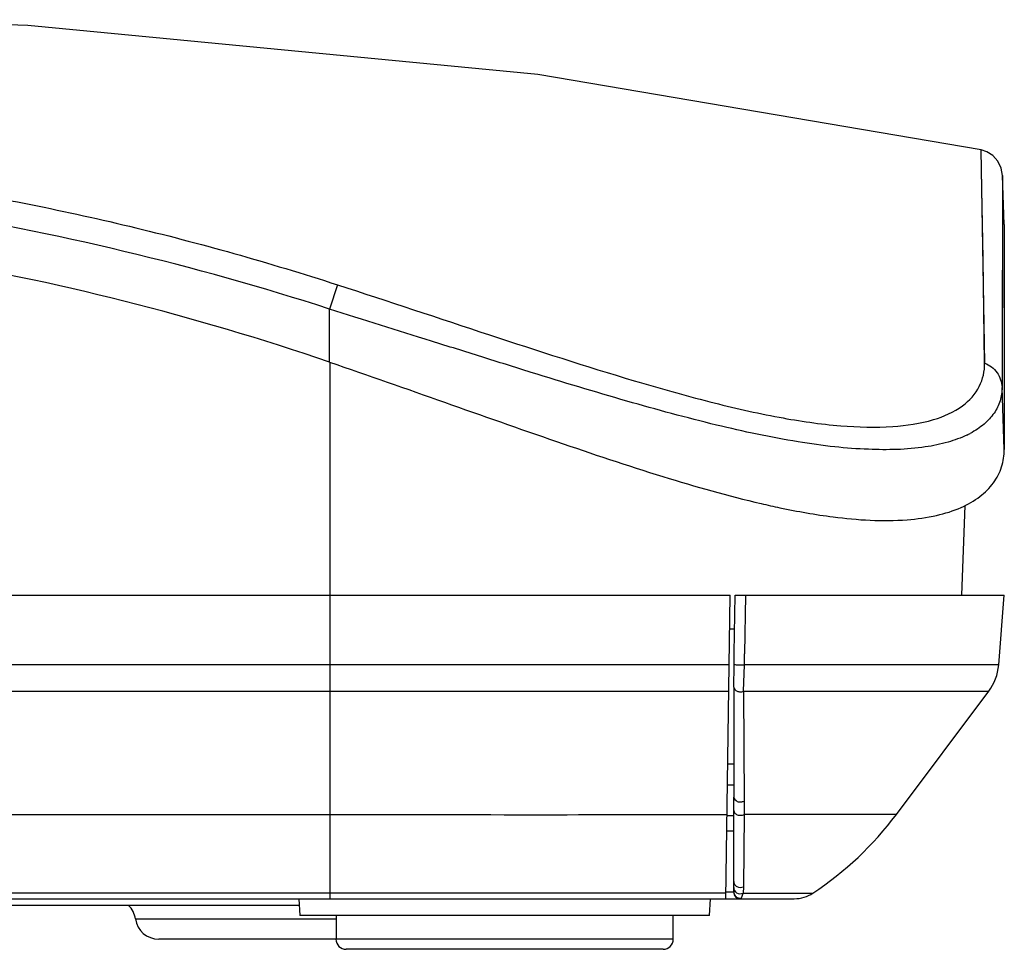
# Model space of a CAD drawing. Header units: inches. Extents: x 0 to 17, y 0 to 11.
# Tile 3 of 23: x 4.023 to 4.597, y 4.105 to 4.648. Entities that reach past the tile are written whole.
import ezdxf

# ---------------------------------------------------------------- set-up
doc = ezdxf.new("R2010")
doc.units = ezdxf.units.IN
doc.header["$LTSCALE"] = 0.935
doc.header["$MEASUREMENT"] = 0
doc.layers.get('0').update_dxf_attribs({"linetype": 'CONTINUOUS'})
doc.layers.add('1', color=7, linetype='CONTINUOUS')

msp = doc.modelspace()

# ---------------------------------------------------------------- linework, layer by layer
at = {"color": 7, "linetype": 'Continuous'}
for p, q in [((4.02749, 4.64452), (3.91605, 4.6479)), ((4.58588, 4.44744), (4.58383, 4.57185)), ((4.59731, 4.5283), (4.59631, 4.55703)), ((4.59628, 4.55703), (4.59623, 4.5258)), ((4.59628, 4.55703), (4.59631, 4.55687)), ((4.59631, 4.55687), (4.59629, 4.54917)), ((4.59627, 4.54103), (4.59625, 4.53405)), ((4.59625, 4.53405), (4.59623, 4.52579)), ((4.59623, 4.5258), (4.59602, 4.43327)), ((4.59731, 4.5283), (4.59731, 4.39752)), ((4.59729, 4.5113), (4.59728, 4.4904)), ((4.20805, 4.49315), (4.20348, 4.47899)), ((4.59728, 4.4904), (4.59728, 4.47317)), ((4.59614, 4.48719), (4.59609, 4.45823)), ((4.20349, 4.44799), (4.20348, 4.47899)), ((4.59728, 4.47317), (4.59728, 4.45275)), ((4.59609, 4.45823), (4.59606, 4.4419)), ((4.20359, 4.44799), (4.20365, 4.31192)), ((4.59728, 4.45275), (4.59728, 4.43071)), ((4.59606, 4.4419), (4.59605, 4.43324)), ((4.59731, 4.39708), (4.59605, 4.43324)), ((4.59728, 4.43071), (4.59729, 4.41449)), ((4.59729, 4.41449), (4.59731, 4.39708)), ((4.5742, 4.36429), (4.57237, 4.31192)), ((4.43704, 4.29223), (4.43993, 4.29223)), ((4.18582, 4.13081), (3.2371, 4.13081))]:
    msp.add_line(p, q, dxfattribs=at)
for points in [[(4.58385, 4.57186), (4.32505, 4.61586), (4.02749, 4.64452)], [(4.59628, 4.55703), (4.59552, 4.56125), (4.59352, 4.56536), (4.59058, 4.56857), (4.58706, 4.57077), (4.58383, 4.57185)], [(4.58583, 4.44746), (4.58489, 4.50826), (4.58423, 4.54893), (4.58385, 4.57186)], [(4.59629, 4.54917), (4.59628, 4.54677), (4.59627, 4.54406), (4.59627, 4.54103)], [(4.59623, 4.52579), (4.59622, 4.52122), (4.5962, 4.51632), (4.59614, 4.48719)], [(4.59731, 4.5276), (4.59731, 4.52673), (4.59731, 4.52551), (4.59731, 4.52395), (4.5973, 4.52205), (4.59729, 4.5113)]]:
    msp.add_lwpolyline(points, dxfattribs=at)
msp.add_arc((4.55263, 4.45292), 0.05272, 295.7043, 298.10461, dxfattribs=at)
for points, knots in [([(3.21481, 4.4931), (3.29492, 4.51902), (3.45951, 4.55825), (3.67025, 4.5747), (3.8385, 4.5681), (3.96365, 4.55336), (4.08721, 4.52889), (4.16806, 4.50611), (4.20805, 4.49315)], [0, 0, 0, 0, 0.250362, 0.500692, 0.625866, 0.75056, 0.875001, 1, 1, 1, 1]), ([(4.20348, 4.47899), (4.12445, 4.50454), (4.00262, 4.53366), (3.83733, 4.55307), (3.67063, 4.55959), (3.46185, 4.54333), (3.29876, 4.50456), (3.21937, 4.47894)], [0, 0, 0, 0, 0.249293, 0.374004, 0.499199, 0.749585, 1, 1, 1, 1]), ([(4.20349, 4.44799), (4.12459, 4.47504), (3.96193, 4.51603), (3.71143, 4.53639), (3.46096, 4.51581), (3.29828, 4.47495), (3.21936, 4.44794)], [0, 0, 0, 0, 0.249999, 0.499998, 0.749999, 1, 1, 1, 1]), ([(4.20805, 4.49315), (4.23769, 4.48358), (4.29527, 4.46431), (4.35303, 4.44555), (4.38138, 4.43711)], [0, 0, 0, 0, 0.512912, 1, 1, 1, 1]), ([(4.5755, 4.40542), (4.57197, 4.40372), (4.56398, 4.40085), (4.54482, 4.39689), (4.52249, 4.39655), (4.4977, 4.39836), (4.46802, 4.40262), (4.42742, 4.41124), (4.37562, 4.4254), (4.33006, 4.43918), (4.29213, 4.45113), (4.25289, 4.46341), (4.2233, 4.47276), (4.20348, 4.47899)], [0, 0, 0, 0, 0.030545, 0.065916, 0.152344, 0.203604, 0.259965, 0.386228, 0.527297, 0.679057, 0.757784, 0.83779, 1, 1, 1, 1]), ([(4.20349, 4.44799), (4.22592, 4.4403), (4.27006, 4.4248), (4.33471, 4.40191), (4.39603, 4.38135), (4.43608, 4.36994), (4.45535, 4.36545)], [0, 0, 0, 0, 0.268215, 0.529351, 0.776064, 1, 1, 1, 1]), ([(4.38138, 4.43711), (4.39599, 4.43277), (4.42399, 4.42485), (4.46414, 4.41561), (4.49984, 4.41036), (4.53016, 4.4095), (4.55447, 4.413), (4.57252, 4.4208), (4.58373, 4.4329), (4.58589, 4.44281), (4.58583, 4.44746)], [0, 0, 0, 0, 0.202661, 0.386788, 0.54738, 0.681567, 0.788789, 0.87168, 0.93813, 1, 1, 1, 1]), ([(4.58583, 4.44746), (4.58866, 4.44633), (4.59378, 4.44241), (4.59591, 4.43629), (4.59602, 4.43327)], [0, 0, 0, 0, 0.502301, 1, 1, 1, 1]), ([(4.59603, 4.43324), (4.59601, 4.43059), (4.59523, 4.42525), (4.59154, 4.41781), (4.58545, 4.41136), (4.58032, 4.40794), (4.57747, 4.40642)], [0, 0, 0, 0, 0.232331, 0.464558, 0.716162, 1, 1, 1, 1]), ([(4.49744, 4.35766), (4.51171, 4.35583), (4.53207, 4.35448), (4.5571, 4.35793), (4.57157, 4.36239), (4.58296, 4.36886), (4.59125, 4.377), (4.59626, 4.38662), (4.59729, 4.39361), (4.59729, 4.39708)], [0, 0, 0, 0, 0.358682, 0.503752, 0.627912, 0.734057, 0.827349, 0.913615, 1, 1, 1, 1]), ([(4.45535, 4.36545), (4.45902, 4.3646), (4.47295, 4.3615), (4.48702, 4.35899), (4.49744, 4.35766)], [0, 0, 0, 0, 0.263945, 1, 1, 1, 1])]:
    msp.add_open_spline(points, degree=3, knots=knots, dxfattribs=at)
at = {"layer": '1', "color": 7, "linetype": 'Continuous'}
for p, q in [((2.98681, 4.31192), (4.43731, 4.31192)), ((4.20359, 4.31192), (4.20359, 4.13475)), ((4.43484, 4.13475), (4.43731, 4.31192)), ((4.43971, 4.27808), (4.44024, 4.31192)), ((4.44024, 4.31192), (4.59729, 4.31192)), ((4.44628, 4.31191), (4.44576, 4.27772)), ((4.59403, 4.27122), (4.59729, 4.31192)), ((4.43961, 4.27159), (4.43971, 4.27808)), ((4.44566, 4.27122), (4.44576, 4.27772)), ((4.43674, 4.27122), (2.98736, 4.27122)), ((4.43949, 4.25817), (4.4396, 4.27118)), ((4.4396, 4.27118), (4.43961, 4.27159)), ((4.44336, 4.2712), (4.44566, 4.27122)), ((4.44511, 4.25586), (4.44566, 4.27122)), ((4.59403, 4.27122), (4.44566, 4.27122)), ((2.98753, 4.25586), (4.43653, 4.25586)), ((4.43949, 4.25817), (4.4395, 4.19406)), ((4.44511, 4.25586), (4.58822, 4.25586)), ((4.44511, 4.25586), (4.44539, 4.19175)), ((4.5343, 4.18396), (4.58822, 4.25586)), ((4.43594, 4.21349), (4.43948, 4.21349)), ((4.43959, 4.20108), (4.43576, 4.20109)), ((4.43949, 4.18627), (4.4395, 4.19406)), ((4.44539, 4.19175), (4.44542, 4.18396)), ((4.01725, 4.18396), (4.20359, 4.18396)), ((4.43944, 4.14486), (4.43949, 4.18626)), ((4.44541, 4.18396), (4.445, 4.14175)), ((4.4764, 4.18391), (4.44542, 4.18396)), ((4.48108, 4.1839), (4.4764, 4.18391)), ((4.48098, 4.1839), (4.48064, 4.1839)), ((4.48145, 4.1839), (4.48108, 4.1839)), ((4.43553, 4.18339), (4.43956, 4.18341)), ((4.43947, 4.17412), (4.43539, 4.17412)), ((4.20359, 4.13803), (4.01691, 4.13803)), ((4.43488, 4.13802), (4.20359, 4.13803)), ((4.43939, 4.13856), (4.43488, 4.13856)), ((4.43939, 4.13856), (4.4394, 4.13889)), ((4.43942, 4.14121), (4.4394, 4.13953)), ((4.4394, 4.13921), (4.43942, 4.1406)), ((4.4394, 4.13889), (4.4394, 4.13953)), ((4.43942, 4.1406), (4.43942, 4.1412)), ((4.445, 4.14175), (4.44493, 4.13803)), ((4.44493, 4.13803), (4.48563, 4.13803)), ((2.94818, 4.13475), (4.47475, 4.13475)), ((4.18562, 4.13475), (4.18613, 4.12491)), ((4.42526, 4.12491), (4.42577, 4.13475)), ((4.44312, 4.13475), (4.4438, 4.13516)), ((4.09018, 4.12294), (4.20727, 4.12294)), ((4.42526, 4.12491), (4.18613, 4.12491)), ((4.20727, 4.12491), (4.20727, 4.11113)), ((4.40412, 4.11113), (4.40412, 4.12491)), ((4.40412, 4.11113), (4.10382, 4.11113)), ((4.39821, 4.10522), (4.21317, 4.10522))]:
    msp.add_line(p, q, dxfattribs=at)
for points in [[(4.43949, 4.25817), (4.43948, 4.23593), (4.43948, 4.21446), (4.4395, 4.19406)], [(4.43945, 4.14487), (4.43947, 4.1566), (4.43947, 4.17058), (4.43948, 4.18627)]]:
    msp.add_lwpolyline(points, dxfattribs=at)
for centre, radius, start, end in [((4.56459, 4.27358), 0.02953, 323.13292, 355.42285), ((4.37682, 4.30207), 0.19685, 303.55694, 323.12976), ((3.72329, 4.14767), 0.71616, 359.48255, 359.67316), ((4.12845, 4.14523), 0.311, 359.69749, 359.93317), ((4.44313, 4.13849), 0.00374, 179, 270), ((4.47475, 4.15444), 0.01969, 270.0004, 303.55224), ((4.07655, 4.12097), 0.01378, 8.21321, 46.02515), ((4.10382, 4.12491), 0.01378, 188.21321, 270), ((4.21317, 4.11113), 0.00591, 180, 270), ((4.39821, 4.11113), 0.00591, 270, 360)]:
    msp.add_arc(centre, radius, start, end, dxfattribs=at)
for points, knots in [([(4.43961, 4.27159), (4.4396, 4.27156), (4.43975, 4.27149), (4.44008, 4.27142), (4.4409, 4.27132), (4.44203, 4.27125), (4.4429, 4.27121), (4.44336, 4.2712)], [0, 0, 0, 0, 0.025916, 0.089184, 0.314327, 0.633532, 1, 1, 1, 1]), ([(4.43949, 4.25817), (4.43946, 4.2572), (4.44111, 4.25589), (4.44323, 4.25548), (4.44453, 4.25563), (4.44511, 4.25586)], [0, 0, 0, 0, 0.437069, 0.719232, 1, 1, 1, 1]), ([(4.4395, 4.19406), (4.43949, 4.193), (4.4411, 4.19135), (4.4435, 4.19119), (4.44484, 4.19147), (4.44539, 4.19175)], [0, 0, 0, 0, 0.442709, 0.741757, 1, 1, 1, 1]), ([(4.20359, 4.18396), (4.24534, 4.18392), (4.32266, 4.18371), (4.39997, 4.18391), (4.43552, 4.18396)], [0, 0, 0, 0, 0.540105, 1, 1, 1, 1]), ([(4.43949, 4.18627), (4.43948, 4.1858), (4.43988, 4.18465), (4.44152, 4.18358), (4.44355, 4.18332), (4.44488, 4.18368), (4.44542, 4.18396)], [0, 0, 0, 0, 0.192345, 0.455866, 0.75312, 1, 1, 1, 1]), ([(4.5343, 4.18396), (4.53428, 4.18395), (4.53419, 4.18397), (4.53405, 4.18394), (4.53377, 4.18395), (4.5332, 4.18393), (4.53222, 4.18393), (4.53073, 4.18391), (4.52882, 4.1839), (4.52649, 4.18388), (4.52375, 4.18386), (4.51929, 4.18384), (4.5127, 4.18383), (4.50364, 4.18383), (4.49304, 4.18386), (4.48548, 4.18389), (4.48145, 4.1839)], [0, 0, 0, 0, 0.001084, 0.004173, 0.009268, 0.016366, 0.036567, 0.064765, 0.100938, 0.14502, 0.196921, 0.256553, 0.398641, 0.57048, 0.771225, 1, 1, 1, 1]), ([(4.43944, 4.14487), (4.43943, 4.1443), (4.43975, 4.14305), (4.44158, 4.14121), (4.4439, 4.14118), (4.44501, 4.14175)], [0, 0, 0, 0, 0.226519, 0.496178, 1, 1, 1, 1]), ([(4.4394, 4.13889), (4.43939, 4.13863), (4.43951, 4.13756), (4.44008, 4.13652), (4.44072, 4.13598)], [0, 0, 0, 0, 0.233851, 1, 1, 1, 1]), ([(4.4438, 4.13516), (4.44391, 4.13529), (4.44445, 4.13618), (4.44473, 4.13719), (4.44493, 4.13803)], [0, 0, 0, 0, 0.169199, 1, 1, 1, 1]), ([(4.44072, 4.13598), (4.44094, 4.1358), (4.44185, 4.13521), (4.44302, 4.13502), (4.4438, 4.13516)], [0, 0, 0, 0, 0.2668, 1, 1, 1, 1])]:
    msp.add_open_spline(points, degree=3, knots=knots, dxfattribs=at)
for points in [[(4.43942, 4.1412), (4.4394, 4.14007), (4.4401, 4.13883), (4.44106, 4.13822)], [(4.44106, 4.13822), (4.44214, 4.13752), (4.44377, 4.13746), (4.44493, 4.13803)]]:
    msp.add_open_spline(points, degree=3, dxfattribs=at)

doc.saveas('drawing.dxf')
